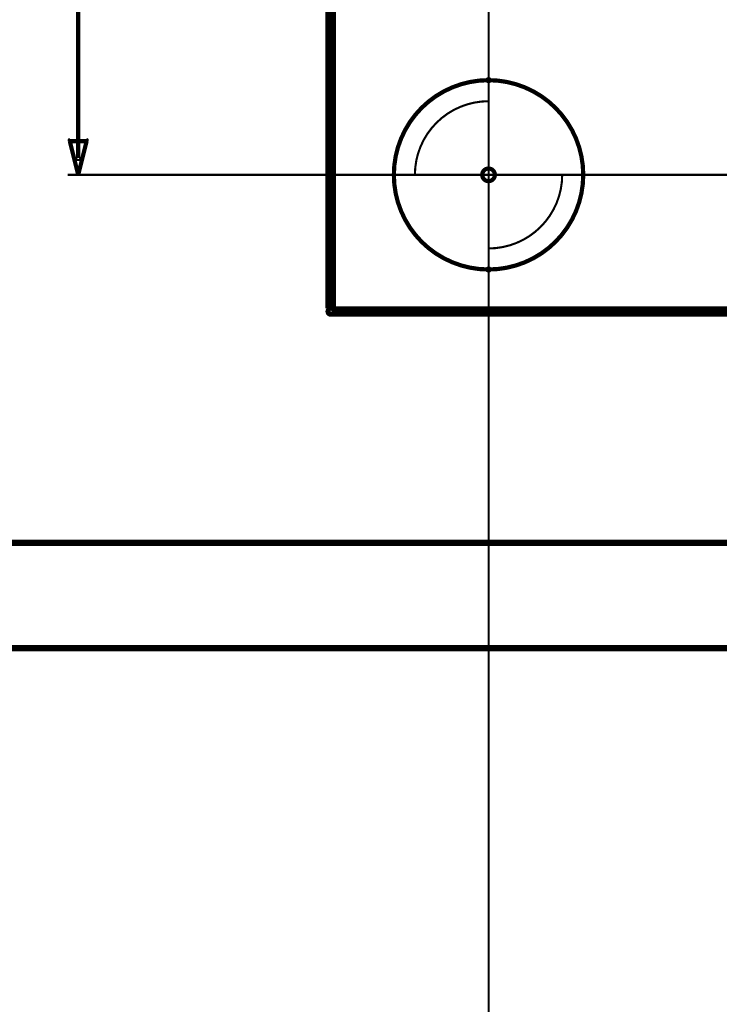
# Model space of a CAD drawing. Extents: x 98 to 599, y 121 to 517.
# Tile 11 of 77: x 184 to 217, y 145 to 192. Entities that reach past the tile are written whole.
import ezdxf

# ---------------------------------------------------------------- set-up
doc = ezdxf.new("R2010")
doc.units = 0
doc.layers.get('0').update_dxf_attribs({"linetype": 'CONTINUOUS'})
for name, color, linetype in [('COPPER', 3, 'CONTINUOUS'), ('DIMENSIONS', 2, 'CONTINUOUS'), ('DRAWING', 4, 'CONTINUOUS'), ('OUTLINES', 1, 'CONTINUOUS')]:
    doc.layers.add(name, color=color, linetype=linetype)

# ---------------------------------------------------------------- blocks, each defined once
blk = doc.blocks.new('VIA')
at = {"const_width": 0.2}
blk.add_lwpolyline([(-0.3, 0, 1), (0.3, 0, 1)], format="xyb", close=True, dxfattribs=at)

msp = doc.modelspace()

# ---------------------------------------------------------------- linework, layer by layer
at = {"layer": 'DIMENSIONS', "color": 94}
for points in [[(206, 184.5, 0.1, 0.1, 1), (206, 184.5, 0, 0, 0), (206, 184.5, 0, 0, 0), (206, 184.5, 0.1, 0.1, 0), (206, 231, 0.1, 0.1, 0), (206, 231, 0, 0, 0), (206, 231, 0.1, 0.1, 0), (206, 231, 0.1, 0.1, 1), (206, 231, 0, 0, 0)], [(186.4, 185.3, 0.1, 0.1, 1), (186.6, 185.3, 0, 0, 0), (186.5, 185.3, 0, 0, 0), (186.5, 185.3, 0.2, 0.2, 0), (186.5, 199.8, 0.2, 0.2, 0), (186.5, 199.8, 0, 0, 0), (186.5, 199.8, 0.1, 0.1, 0), (186.6, 199.8, 0.1, 0.1, 1), (186.4, 199.8, 0, 0, 0)], [(241, 184.5, 0.1, 0.1, 1), (241, 184.5, 0, 0, 0), (241, 184.5, 0, 0, 0), (241, 184.5, 0.1, 0.1, 0), (186, 184.5, 0.1, 0.1, 0), (186, 184.5, 0, 0, 0), (186, 184.5, 0.1, 0.1, 0), (186, 184.5, 0.1, 0.1, 1), (186, 184.5, 0, 0, 0)], [(206, 184.5, 0.1, 0.1, 1), (206, 184.5, 0, 0, 0), (206, 184.5, 0, 0, 0), (206, 184.5, 0.1, 0.1, 0), (206, 141.5, 0.1, 0.1, 0), (206, 141.5, 0, 0, 0), (206, 141.5, 0.1, 0.1, 0), (206, 141.5, 0.1, 0.1, 1), (206, 141.5, 0, 0, 0)], [(178, 167, 0.1, 0.1, 1), (178, 167, 0, 0, 0), (178, 167, 0, 0, 0), (178, 167, 0.1, 0.1, 0), (591, 167, 0.1, 0.1, 0), (591, 167, 0, 0, 0), (591, 167, 0.1, 0.1, 0), (591, 167, 0.1, 0.1, 1), (591, 167, 0, 0, 0)], [(202.5, 167, 0.1, 0.1, 1), (202.5, 167, 0, 0, 0), (202.5, 167, 0, 0, 0), (202.5, 167, 0.1, 0.1, 0), (568, 167, 0.1, 0.1, 0), (568, 167, 0, 0, 0), (568, 167, 0.1, 0.1, 0), (568, 167, 0.1, 0.1, 1), (568, 167, 0, 0, 0)]]:
    msp.add_lwpolyline(points, format="xyseb", dxfattribs=at)
msp.add_lwpolyline([(186.5, 184.5, 0.1, 0.1, 1), (186.5, 184.5, 0, 0, 0), (186.5, 184.5, 0, 0, 0), (186.5, 184.5, 0.2, 0.2, 0), (186.1, 186.1, 0, 0, 0), (186.1, 186.1, 0.1, 0.1, 0), (186.1, 186.1, 0.1, 0.1, 1), (186.1, 186.1, 0, 0, 0), (186.1, 186.2, 0.1, 0.1, 1), (186.1, 186.1, 0, 0, 0), (186.1, 186.1, 0, 0, 0), (186.1, 186.1, 0.2, 0.2, 0), (186.9, 186.1, 0, 0, 0), (186.9, 186.1, 0.1, 0.1, 0), (186.9, 186.1, 0.1, 0.1, 1), (186.9, 186.2, 0, 0, 0), (186.9, 186.1, 0.1, 0.1, 1), (186.9, 186.1, 0, 0, 0), (186.9, 186.1, 0, 0, 0), (186.9, 186.1, 0.2, 0.2, 0), (186.5, 184.5, 0.2, 0.2, 0), (186.5, 184.5, 0, 0, 0), (186.5, 184.5, 0.1, 0.1, 0), (186.5, 184.5, 0.1, 0.1, 1), (186.5, 184.5, 0, 0, 0)], format="xyseb", close=True, dxfattribs=at)
at = {"layer": 'DRAWING', "color": 2}
for points in [[(98.5, 517, 0.3, 0.3, 0), (98.5, 167, 0, 0, 0), (98.5, 167, 0.2, 0.2, 0), (98.4, 167, 0.2, 0.2, 1), (98.6, 167, 0, 0, 0), (98.5, 166.9, 0.2, 0.2, -1), (98.5, 167.1, 0, 0, 0), (98.5, 167, 0, 0, 0), (98.5, 167, 0.3, 0.3, 0), (248.5, 167, 0, 0, 0), (248.5, 167, 0.2, 0.2, 0), (248.5, 167.1, 0.2, 0.2, -1), (248.5, 166.9, 0, 0, 0), (248.6, 167, 0.2, 0.2, -1), (248.4, 167, 0, 0, 0), (248.5, 167, 0, 0, 0), (248.5, 167, 0.3, 0.3, 0), (248.5, 517, 0, 0, 0)], [(98.5, 167, 0.3, 0.3, 0), (248.5, 167, 0.3, 0.3, 0), (248.5, 167, 0, 0, 0), (248.5, 167, 0.2, 0.2, 0), (248.5, 167.1, 0.2, 0.2, -1), (248.5, 166.9, 0, 0, 0), (248.4, 167, 0.2, 0.2, -1), (248.6, 167, 0, 0, 0), (248.5, 167, 0, 0, 0), (248.5, 167, 0.3, 0.3, 0), (248.5, 162, 0, 0, 0), (248.5, 162, 0.2, 0.2, 0), (248.6, 162, 0.2, 0.2, -1), (248.4, 162, 0, 0, 0), (248.5, 162.1, 0.2, 0.2, -1), (248.5, 161.9, 0, 0, 0), (248.5, 162, 0, 0, 0), (248.5, 162, 0.3, 0.3, 0), (98.5, 162, 0, 0, 0)]]:
    msp.add_lwpolyline(points, format="xyseb", dxfattribs=at)
for points in [[(206, 188.9, 0.1, 0.1, -1), (206, 189.1, 0, 0, 0), (206, 189, 0, 0, 0), (206, 189, 0.2, 0.2, -1), (206, 180, 0, 0, 0), (206, 180, 0.1, 0.1, 0), (206, 179.9, 0.1, 0.1, -1), (206, 180.1, 0, 0, 0), (206, 180.1, 0.1, 0.1, -1), (206, 179.9, 0, 0, 0), (206, 180, 0, 0, 0), (206, 180, 0.2, 0.2, -1), (206, 189, 0.2, 0.2, 0), (206, 189, 0, 0, 0), (206, 189, 0.1, 0.1, 0), (206, 189.1, 0.1, 0.1, -1), (206, 188.9, 0, 0, 0)], [(202.5, 184.5, 0.1, 0.1, -1), (202.5, 184.5, 0, 0, 0), (202.5, 184.5, 0, 0, 0), (202.5, 184.5, 0.1, 0.1, -0.414), (206, 188, 0, 0, 0), (206, 188, 0.1, 0.1, 0), (206, 188, 0.1, 0.1, -1), (206, 188, 0, 0, 0), (206, 188, 0.1, 0.1, -1), (206, 188, 0, 0, 0), (206, 188, 0, 0, 0), (206, 188, 0.1, 0.1, 0), (206, 184.5, 0, 0, 0), (206, 184.5, 0.1, 0.1, 0), (206, 184.5, 0.1, 0.1, -1), (206, 184.5, 0, 0, 0), (206, 184.5, 0.1, 0.1, -1), (206, 184.5, 0, 0, 0), (206, 184.5, 0, 0, 0), (206, 184.5, 0.1, 0.1, 0), (202.5, 184.5, 0.1, 0.1, 0), (202.5, 184.5, 0, 0, 0), (202.5, 184.5, 0.1, 0.1, 0), (202.5, 184.5, 0.1, 0.1, -1), (202.5, 184.5, 0, 0, 0)], [(209.5, 184.5, 0.1, 0.1, -1), (209.5, 184.5, 0, 0, 0), (209.5, 184.5, 0, 0, 0), (209.5, 184.5, 0.1, 0.1, -0.414), (206, 181, 0, 0, 0), (206, 181, 0.1, 0.1, 0), (206, 181, 0.1, 0.1, -1), (206, 181, 0, 0, 0), (206, 181, 0.1, 0.1, -1), (206, 181, 0, 0, 0), (206, 181, 0, 0, 0), (206, 181, 0.1, 0.1, 0), (206, 184.5, 0, 0, 0), (206, 184.5, 0.1, 0.1, 0), (206, 184.5, 0.1, 0.1, -1), (206, 184.5, 0, 0, 0), (206, 184.5, 0.1, 0.1, -1), (206, 184.5, 0, 0, 0), (206, 184.5, 0, 0, 0), (206, 184.5, 0.1, 0.1, 0), (209.5, 184.5, 0.1, 0.1, 0), (209.5, 184.5, 0, 0, 0), (209.5, 184.5, 0.1, 0.1, 0), (209.5, 184.5, 0.1, 0.1, -1), (209.5, 184.5, 0, 0, 0)]]:
    msp.add_lwpolyline(points, format="xyseb", close=True, dxfattribs=at)
at = {"layer": 'OUTLINES', "color": 11}
msp.add_lwpolyline([(198.5, 226, 0.5, 0.5, 0), (198.5, 178, 0.5, 0.5, 0), (198.5, 178, 0, 0, 0), (198.5, 178, 0.3, 0.3, 0), (198.4, 178, 0.3, 0.3, 1), (198.6, 178, 0, 0, 0), (198.5, 178.1, 0.3, 0.3, 1), (198.5, 177.9, 0, 0, 0), (198.5, 178, 0, 0, 0), (198.5, 178, 0.5, 0.5, 0), (248.5, 178, 0, 0, 0), (248.5, 178, 0.3, 0.3, 0), (248.5, 177.9, 0.3, 0.3, 1), (248.5, 178.1, 0, 0, 0), (248.4, 178, 0.3, 0.3, 1), (248.6, 178, 0, 0, 0), (248.5, 178, 0, 0, 0), (248.5, 178, 0.5, 0.5, 0), (248.5, 226, 0, 0, 0)], format="xyseb", dxfattribs=at)

# ---------------------------------------------------------------- block references
at = {"layer": 'COPPER', "color": 2}
msp.add_blockref('VIA', (206, 184.5), dxfattribs=at)
at = {"layer": 'DIMENSIONS', "color": 2}
msp.add_blockref('VIA', (206, 184.5), dxfattribs=at)
at = {"layer": 'DRAWING', "color": 2}
msp.add_blockref('VIA', (206, 184.5), dxfattribs=at)
at = {"layer": 'OUTLINES', "color": 2}
msp.add_blockref('VIA', (206, 184.5), dxfattribs=at)

doc.saveas('drawing.dxf')
